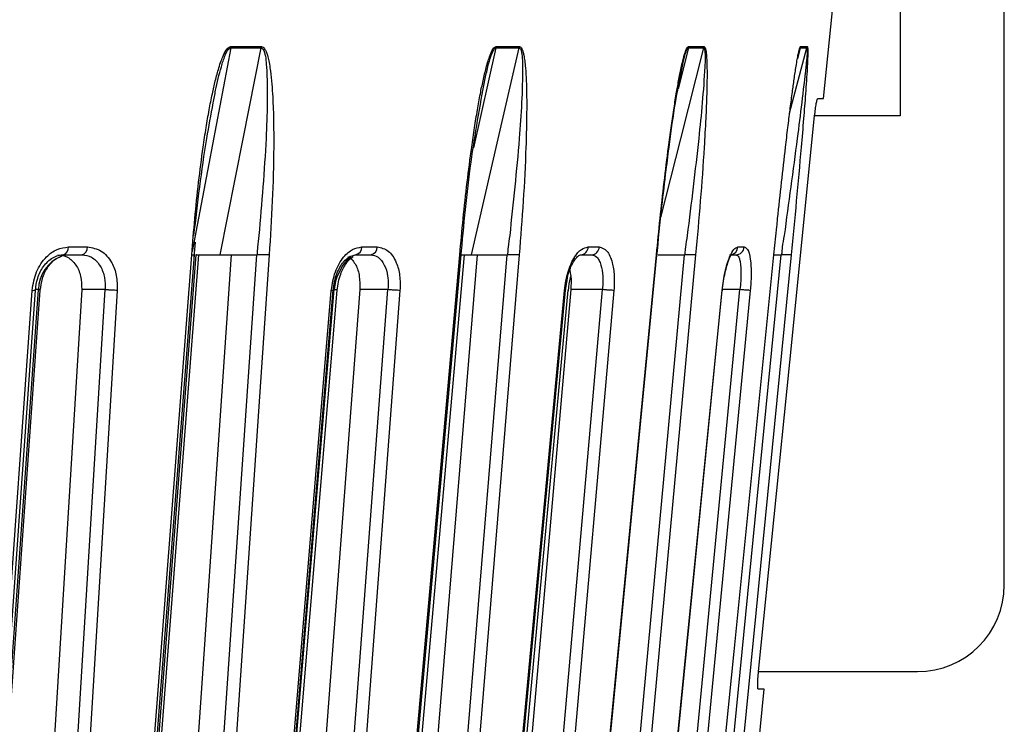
# Model space of a CAD drawing. Header units: millimetres. Extents: x -225 to 252, y -98 to 272.
# Tile 17 of 20: x 75 to 131, y -46 to -5. Entities that reach past the tile are written whole.
import ezdxf

# ---------------------------------------------------------------- set-up
doc = ezdxf.new("R2010")
doc.units = ezdxf.units.MM

msp = doc.modelspace()

# ---------------------------------------------------------------- linework, layer by layer
at = {"color": 7, "linetype": 'Continuous', "lineweight": 25}
for p, q in [((125.5, 24), (125.5, -10.5)), ((131.5, -37.5), (131.5, 24)), ((121.095, -9.5), (121.889, -1.6)), ((86.966, -6.59), (88.722, -6.59)), ((102.232, -6.59), (100.943, -12.344)), ((102.232, -6.59), (103.58, -6.59)), ((113.311, -6.59), (112.726, -8.94)), ((113.311, -6.59), (114.198, -6.59)), ((119.144, -10.341), (120.141, -6.59)), ((119.752, -6.59), (119.588, -7.21)), ((119.752, -6.59), (120.141, -6.59)), ((112.941, -7.827), (113.054, -7.241)), ((120.76, -9.5), (121.095, -9.5)), ((125.5, -10.5), (120.58, -10.5)), ((118.239, -18.5), (118.403, -16.896)), ((77.631, -18.05), (78.724, -18.05)), ((84.867, -18.608), (84.948, -17.782)), ((94.524, -18.05), (95.407, -18.05)), ((107.547, -18.05), (108.183, -18.05)), ((116.167, -18.05), (116.53, -18.05)), ((81.007, -69.741), (84.983, -18.5)), ((86.989, -18.5), (83.499, -69.458)), ((84.963, -69.741), (88.474, -18.5)), ((84.991, -18.5), (84.983, -18.5)), ((88.482, -18.5), (88.474, -18.5)), ((93.709, -18.628), (94.133, -18.5)), ((101.161, -18.5), (96.982, -69.458)), ((98.684, -69.741), (102.889, -18.5)), ((101.048, -18.5), (101.336, -18.5)), ((102.898, -18.5), (102.889, -18.5)), ((108.365, -69.741), (113.091, -18.5)), ((113.101, -18.5), (113.091, -18.5)), ((113.609, -69.741), (118.663, -18.5)), ((118.239, -18.5), (118.663, -18.5)), ((118.674, -18.5), (118.663, -18.5)), ((106.234, -20.566), (106.317, -20.059)), ((78.39, -20.5), (75.422, -69.458)), ((75.893, -20.5), (75.732, -20.5)), ((94.398, -20.5), (90.695, -69.458)), ((106.542, -20.5), (102.255, -69.458)), ((116.279, -20.5), (115.311, -20.5)), ((117.351, -42.5), (126.5, -42.5)), ((115.031, -69.787), (117.675, -43.5)), ((117.675, -43.5), (117.331, -43.5))]:
    msp.add_line(p, q, dxfattribs=at)
at = {"color": 7, "linetype": 'Continuous', "lineweight": 25, "flags": 128}
for points in [[(86.966, -6.59), (85.701, -13.26), (84.744, -18.303)], [(86.363, -18.5), (87.683, -11.83), (88.722, -6.59)], [(86.977, -6.51), (87.198, -6.51), (87.419, -6.51), (87.64, -6.51), (87.859, -6.51), (88.078, -6.51), (88.297, -6.51), (88.515, -6.51), (88.732, -6.51)], [(100.837, -18.5), (102.373, -11.83), (103.58, -6.59)], [(102.244, -6.51), (102.415, -6.51), (102.585, -6.51), (102.755, -6.51), (102.924, -6.51), (103.092, -6.51), (103.26, -6.51), (103.426, -6.51), (103.593, -6.51)], [(111.727, -16.349), (112.871, -11.83), (114.198, -6.59)], [(113.325, -6.51), (113.439, -6.51), (113.551, -6.51), (113.663, -6.51), (113.775, -6.51), (113.885, -6.51), (113.995, -6.51), (114.104, -6.51), (114.212, -6.51)], [(119.766, -6.51), (119.818, -6.51), (119.869, -6.51), (119.918, -6.51), (119.968, -6.51), (120.016, -6.51), (120.063, -6.51), (120.11, -6.51), (120.155, -6.51)], [(117.351, -42.5), (119.149, -24.687), (120.58, -10.5)], [(80.756, -69.787), (82.959, -41.345), (84.728, -18.5)], [(80.906, -69.775), (82.84, -44.784), (84.874, -18.5)], [(81.153, -69.775), (83.093, -44.784), (85.132, -18.5)], [(89.183, -18.5), (87.197, -47.499), (85.671, -69.787)], [(93.884, -18.644), (93.646, -18.829), (93.422, -19.088), (93.087, -19.737), (93.002, -20.012), (92.917, -20.5), (92.917, -20.5), (92.917, -20.5)], [(95.593, -69.787), (98.122, -41.345), (100.153, -18.5)], [(95.676, -69.779), (97.898, -44.788), (100.234, -18.501)], [(95.87, -69.779), (98.095, -44.788), (100.435, -18.5)], [(103.576, -18.5), (101.198, -47.499), (99.37, -69.787)], [(106.517, -69.787), (109.268, -41.345), (111.478, -18.5)], [(106.546, -69.782), (108.964, -44.79), (111.506, -18.501)], [(113.73, -18.5), (111.056, -47.499), (109, -69.787)], [(113.079, -69.787), (115.941, -41.345), (118.239, -18.5)], [(119.227, -18.5), (116.367, -47.499), (114.168, -69.787)], [(72.068, -69.787), (73.993, -42.47), (75.538, -20.548)], [(72.255, -69.773), (73.945, -45.779), (75.723, -20.532)], [(72.414, -69.741), (74.362, -42.166), (75.893, -20.5)], [(72.526, -69.77), (74.221, -45.779), (76.005, -20.533)], [(76.745, -69.741), (78.417, -42.166), (79.731, -20.5)], [(80.437, -20.548), (78.75, -48.379), (77.452, -69.787)], [(79.731, -20.5), (78.98, -20.5), (78.39, -20.5)], [(88.641, -69.787), (90.925, -42.47), (92.757, -20.548)], [(88.755, -69.777), (90.761, -45.783), (92.87, -20.536)], [(88.793, -69.741), (91.102, -42.166), (92.917, -20.5)], [(88.977, -69.777), (90.986, -45.783), (93.1, -20.537)], [(92.287, -69.741), (94.374, -42.166), (96.013, -20.5)], [(96.712, -20.548), (94.606, -48.379), (92.987, -69.787)], [(96.013, -20.5), (95.109, -20.5), (94.398, -20.5)], [(101.584, -69.787), (104.133, -42.47), (106.178, -20.548)], [(101.639, -69.78), (103.877, -45.786), (106.232, -20.54)], [(101.802, -69.78), (104.043, -45.786), (106.401, -20.54)], [(104.051, -69.741), (106.467, -42.166), (108.364, -20.5)], [(109.027, -20.548), (106.59, -48.379), (104.715, -69.787)], [(108.364, -20.5), (107.344, -20.5), (106.542, -20.5)], [(110.369, -69.787), (113.079, -42.47), (115.253, -20.548)], [(110.377, -69.783), (112.757, -45.788), (115.26, -20.542)], [(111.556, -69.741), (114.201, -42.166), (116.279, -20.5)], [(116.879, -20.548), (114.209, -48.379), (112.156, -69.787)]]:
    msp.add_lwpolyline(points, dxfattribs=at)
at = {"color": 7, "linetype": 'Continuous', "lineweight": 25}
for centre, radius, start, end in [((86.298, -6.462), 0.681, 349.1588, 355.9), ((101.661, -6.461), 0.585, 347.3008, 355.1731), ((112.795, -6.461), 0.532, 345.9652, 354.6436), ((119.263, -6.461), 0.506, 345.1943, 354.335), ((77.212, -18.091), 0.421, 283.4389, 5.5185), ((78.304, -18.089), 0.422, 282.9431, 5.2546), ((94.08, -18.059), 0.444, 276.8109, 1.1952), ((94.961, -18.057), 0.445, 276.5189, 0.9594), ((107.078, -18.031), 0.47, 272.9557, 357.6811), ((107.712, -18.03), 0.471, 272.7904, 357.5087), ((115.677, -18.009), 0.492, 280.4, 355.2437), ((116.041, -18.009), 0.491, 270.7921, 355.2514), ((78.024, -20.563), 2.132, 112.7019, 178.3116), ((126.5, -37.5), 5, 270, 0)]:
    msp.add_arc(centre, radius, start, end, dxfattribs=at)
for points, knots in [([(84.728, -18.5), (84.783, -17.806), (84.894, -16.414), (85.112, -14.347), (85.334, -12.6), (85.544, -11.212), (85.718, -10.189), (85.895, -9.288), (86.077, -8.478), (86.248, -7.843), (86.407, -7.355), (86.557, -6.978), (86.705, -6.695), (86.867, -6.532), (86.942, -6.517), (86.977, -6.51)], [0, 0, 0, 0, 0.167566, 0.336422, 0.499725, 0.590815, 0.673973, 0.749281, 0.811617, 0.874194, 0.908303, 0.936935, 0.974643, 0.98828, 1, 1, 1, 1]), ([(85.965, -9.76), (86.008, -9.516), (86.131, -8.814), (86.355, -7.899), (86.594, -7.136), (86.751, -6.787), (86.852, -6.649), (86.917, -6.598), (86.95, -6.593), (86.966, -6.59)], [0, 0, 0, 0, 0.215301, 0.620484, 0.819334, 0.914919, 0.959415, 0.980132, 1, 1, 1, 1]), ([(88.722, -6.59), (88.737, -6.593), (88.768, -6.598), (88.821, -6.649), (88.976, -6.96), (89.112, -8.729), (89.026, -12.257), (88.749, -15.523), (88.591, -17.396)], [0, 0, 0, 0, 0.006129, 0.01252, 0.026246, 0.116739, 0.493304, 1, 1, 1, 1]), ([(88.732, -6.51), (88.731, -6.525), (88.728, -6.552), (88.724, -6.578), (88.722, -6.59)], [0, 0, 0, 0, 0.5599677, 1, 1, 1, 1]), ([(88.732, -6.51), (88.765, -6.517), (88.836, -6.532), (88.927, -6.642), (89.009, -6.803), (89.089, -7.04), (89.165, -7.355), (89.249, -7.843), (89.323, -8.478), (89.393, -9.452), (89.44, -10.727), (89.449, -12.78), (89.38, -15.397), (89.249, -17.466), (89.183, -18.5)], [0, 0, 0, 0, 0.011715, 0.02535, 0.042264, 0.063186, 0.091791, 0.125922, 0.188493, 0.250824, 0.366653, 0.500345, 0.750124, 1, 1, 1, 1]), ([(100.153, -18.5), (100.216, -17.806), (100.342, -16.414), (100.571, -14.347), (100.794, -12.6), (100.997, -11.212), (101.162, -10.189), (101.325, -9.288), (101.49, -8.478), (101.641, -7.843), (101.778, -7.355), (101.905, -6.978), (102.028, -6.695), (102.158, -6.532), (102.217, -6.517), (102.244, -6.51)], [0, 0, 0, 0, 0.167566, 0.336422, 0.499725, 0.590815, 0.673973, 0.749281, 0.811617, 0.874194, 0.908303, 0.936935, 0.974643, 0.98828, 1, 1, 1, 1]), ([(101.596, -8.443), (101.651, -8.186), (101.756, -7.706), (101.922, -7.136), (102.057, -6.787), (102.141, -6.649), (102.193, -6.598), (102.219, -6.593), (102.232, -6.59)], [0, 0, 0, 0, 0.376789, 0.703325, 0.860288, 0.933354, 0.967374, 1, 1, 1, 1]), ([(103.58, -6.59), (103.592, -6.593), (103.616, -6.598), (103.654, -6.649), (103.759, -6.96), (103.789, -8.729), (103.574, -12.257), (103.227, -15.523), (103.027, -17.396)], [0, 0, 0, 0, 0.006129, 0.01252, 0.026246, 0.116739, 0.493304, 1, 1, 1, 1]), ([(103.593, -6.51), (103.618, -6.517), (103.671, -6.532), (103.737, -6.642), (103.795, -6.803), (103.849, -7.04), (103.897, -7.355), (103.947, -7.843), (103.984, -8.478), (104.008, -9.452), (104.006, -10.727), (103.951, -12.78), (103.82, -15.397), (103.658, -17.466), (103.576, -18.5)], [0, 0, 0, 0, 0.0117153, 0.0253501, 0.0422638, 0.0631859, 0.0917906, 0.1259219, 0.1884929, 0.2508241, 0.366653, 0.5003454, 0.7501243, 1, 1, 1, 1]), ([(103.593, -6.51), (103.591, -6.525), (103.588, -6.552), (103.583, -6.578), (103.58, -6.59)], [0, 0, 0, 0, 0.5599677, 1, 1, 1, 1]), ([(111.478, -18.5), (111.546, -17.806), (111.683, -16.414), (111.913, -14.347), (112.128, -12.6), (112.315, -11.212), (112.464, -10.189), (112.607, -9.288), (112.748, -8.478), (112.872, -7.843), (112.983, -7.355), (113.082, -6.978), (113.174, -6.695), (113.267, -6.532), (113.307, -6.517), (113.325, -6.51)], [0, 0, 0, 0, 0.167566, 0.3364219, 0.4997246, 0.5908149, 0.6739727, 0.7492807, 0.8116173, 0.8741937, 0.9083026, 0.9369352, 0.9746426, 0.9882798, 1, 1, 1, 1]), ([(112.918, -7.822), (112.928, -7.773), (112.983, -7.502), (113.077, -7.136), (113.185, -6.787), (113.248, -6.649), (113.285, -6.598), (113.303, -6.593), (113.311, -6.59)], [0, 0, 0, 0, 0.103462, 0.573209, 0.799013, 0.904124, 0.953065, 1, 1, 1, 1]), ([(114.198, -6.59), (114.206, -6.593), (114.221, -6.598), (114.243, -6.649), (114.294, -6.96), (114.216, -8.729), (113.882, -12.257), (113.478, -15.523), (113.246, -17.396)], [0, 0, 0, 0, 0.006129, 0.01252, 0.026246, 0.116739, 0.493304, 1, 1, 1, 1]), ([(114.212, -6.51), (114.228, -6.517), (114.262, -6.532), (114.301, -6.642), (114.332, -6.803), (114.358, -7.04), (114.376, -7.355), (114.389, -7.843), (114.388, -8.478), (114.365, -9.452), (114.313, -10.727), (114.196, -12.78), (114.008, -15.397), (113.823, -17.466), (113.73, -18.5)], [0, 0, 0, 0, 0.011715, 0.02535, 0.042264, 0.063186, 0.091791, 0.125922, 0.188493, 0.250824, 0.366653, 0.500345, 0.750124, 1, 1, 1, 1]), ([(114.212, -6.51), (114.21, -6.525), (114.207, -6.552), (114.201, -6.578), (114.198, -6.59)], [0, 0, 0, 0, 0.5599677, 1, 1, 1, 1]), ([(118.403, -16.896), (118.42, -16.737), (118.507, -15.88), (118.673, -14.347), (118.87, -12.6), (119.036, -11.212), (119.162, -10.189), (119.279, -9.288), (119.39, -8.478), (119.483, -7.843), (119.562, -7.356), (119.628, -6.973), (119.679, -6.758), (119.707, -6.636)], [0, 0, 0, 0, 0.045404, 0.245124, 0.438275, 0.546015, 0.644373, 0.733446, 0.807177, 0.881191, 0.921534, 0.9554, 1, 1, 1, 1]), ([(120.141, -6.59), (120.144, -6.593), (120.15, -6.598), (120.155, -6.649), (120.15, -6.96), (119.967, -8.729), (119.527, -12.257), (119.083, -15.523), (118.828, -17.396)], [0, 0, 0, 0, 0.006129, 0.01252, 0.026246, 0.116739, 0.493304, 1, 1, 1, 1]), ([(120.155, -6.51), (120.162, -6.517), (120.175, -6.532), (120.185, -6.642), (120.188, -6.803), (120.184, -7.04), (120.173, -7.355), (120.148, -7.843), (120.109, -8.478), (120.04, -9.452), (119.941, -10.727), (119.767, -12.78), (119.53, -15.397), (119.328, -17.466), (119.227, -18.5)], [0, 0, 0, 0, 0.011715, 0.02535, 0.042264, 0.063186, 0.091791, 0.125922, 0.188493, 0.250824, 0.366653, 0.500345, 0.750124, 1, 1, 1, 1]), ([(119.636, -6.985), (119.654, -6.902), (119.682, -6.773), (119.718, -6.649), (119.74, -6.598), (119.748, -6.593), (119.752, -6.59)], [0, 0, 0, 0, 0.484615, 0.75415, 0.879648, 1, 1, 1, 1]), ([(119.707, -6.636), (119.718, -6.6), (119.739, -6.532), (119.758, -6.517), (119.766, -6.51)], [0, 0, 0, 0, 0.5377984, 1, 1, 1, 1]), ([(120.155, -6.51), (120.154, -6.525), (120.15, -6.552), (120.144, -6.578), (120.141, -6.59)], [0, 0, 0, 0, 0.559968, 1, 1, 1, 1]), ([(111.493, -18.615), (111.59, -17.646), (111.757, -15.979), (112.008, -13.818), (112.264, -11.831), (112.524, -9.871), (112.811, -8.464), (112.941, -7.827)], [0, 0, 0, 0, 0.267103, 0.459742, 0.596195, 0.817345, 1, 1, 1, 1]), ([(100.224, -18.612), (100.39, -16.791), (100.706, -13.345), (101.319, -9.951), (101.608, -8.349)], [0, 0, 0, 0, 0.528283, 1, 1, 1, 1]), ([(120.58, -10.5), (120.595, -10.369), (120.624, -10.107), (120.676, -9.777), (120.725, -9.547), (120.748, -9.516), (120.76, -9.5)], [0, 0, 0, 0, 0.250099, 0.500197, 0.749948, 1, 1, 1, 1]), ([(84.851, -17.396), (85.065, -15.526), (85.357, -12.971), (85.837, -10.439), (85.965, -9.76)], [0, 0, 0, 0, 0.732058, 1, 1, 1, 1]), ([(88.591, -17.396), (88.56, -17.617), (88.512, -17.958), (88.495, -18.306), (88.489, -18.429)], [0, 0, 0, 0, 0.64599, 1, 1, 1, 1]), ([(103.027, -17.396), (102.99, -17.617), (102.934, -17.958), (102.914, -18.306), (102.906, -18.429)], [0, 0, 0, 0, 0.64599, 1, 1, 1, 1]), ([(113.246, -17.396), (113.205, -17.617), (113.141, -17.958), (113.119, -18.306), (113.111, -18.429)], [0, 0, 0, 0, 0.64599, 1, 1, 1, 1]), ([(118.828, -17.396), (118.784, -17.617), (118.717, -17.958), (118.693, -18.306), (118.684, -18.429)], [0, 0, 0, 0, 0.64599, 1, 1, 1, 1]), ([(75.538, -20.548), (75.599, -20.18), (75.719, -19.447), (76.293, -18.626), (76.962, -18.137), (77.408, -18.079), (77.631, -18.05)], [0, 0, 0, 0, 0.280377, 0.559712, 0.779882, 1, 1, 1, 1]), ([(78.724, -18.05), (78.999, -18.097), (79.548, -18.192), (80.119, -18.861), (80.429, -19.683), (80.434, -20.259), (80.437, -20.548)], [0, 0, 0, 0, 0.27982, 0.559169, 0.779392, 1, 1, 1, 1]), ([(92.757, -20.548), (92.816, -20.18), (92.934, -19.447), (93.423, -18.626), (93.979, -18.137), (94.342, -18.079), (94.524, -18.05)], [0, 0, 0, 0, 0.280377, 0.559712, 0.779882, 1, 1, 1, 1]), ([(95.407, -18.05), (95.626, -18.097), (96.065, -18.192), (96.504, -18.861), (96.729, -19.683), (96.717, -20.259), (96.712, -20.548)], [0, 0, 0, 0, 0.27982, 0.559169, 0.779392, 1, 1, 1, 1]), ([(106.178, -20.548), (106.233, -20.18), (106.343, -19.447), (106.728, -18.626), (107.15, -18.137), (107.415, -18.079), (107.547, -18.05)], [0, 0, 0, 0, 0.280377, 0.559712, 0.779882, 1, 1, 1, 1]), ([(108.183, -18.05), (108.338, -18.097), (108.649, -18.192), (108.938, -18.861), (109.069, -19.683), (109.041, -20.259), (109.027, -20.548)], [0, 0, 0, 0, 0.27982, 0.559169, 0.779392, 1, 1, 1, 1]), ([(115.253, -20.548), (115.302, -20.18), (115.399, -19.447), (115.664, -18.626), (115.933, -18.137), (116.089, -18.079), (116.167, -18.05)], [0, 0, 0, 0, 0.280377, 0.559712, 0.779882, 1, 1, 1, 1]), ([(116.53, -18.05), (116.615, -18.097), (116.785, -18.192), (116.912, -18.861), (116.943, -19.683), (116.9, -20.259), (116.879, -20.548)], [0, 0, 0, 0, 0.27982, 0.559169, 0.779392, 1, 1, 1, 1]), ([(75.722, -20.551), (75.755, -20.311), (75.822, -19.807), (76.117, -19.245), (76.435, -18.878), (76.723, -18.659), (77.04, -18.514), (77.256, -18.5), (77.365, -18.493)], [0, 0, 0, 0, 0.220425, 0.460756, 0.588861, 0.721216, 0.858569, 1, 1, 1, 1]), ([(76.004, -20.552), (76.035, -20.316), (76.098, -19.843), (76.403, -19.223), (76.815, -18.745), (77.128, -18.608), (77.285, -18.539)], [0, 0, 0, 0, 0.246151, 0.495141, 0.746505, 1, 1, 1, 1]), ([(77.023, -18.5), (77.214, -18.528), (77.505, -18.569), (77.838, -18.822), (78.123, -19.156), (78.376, -19.717), (78.386, -20.239), (78.39, -20.5)], [0, 0, 0, 0, 0.242837, 0.37006, 0.500846, 0.750309, 1, 1, 1, 1]), ([(77.31, -18.5), (77.514, -18.5), (77.878, -18.5), (78.239, -18.5), (78.399, -18.5)], [0, 0, 0, 0, 0.56, 1, 1, 1, 1]), ([(78.399, -18.5), (78.589, -18.527), (78.879, -18.569), (79.208, -18.821), (79.489, -19.155), (79.663, -19.58), (79.742, -20.074), (79.745, -20.336), (79.731, -20.5), (79.731, -20.5)], [0, 0, 0, 0, 0.241554, 0.368683, 0.499786, 0.749213, 0.84233, 0.999996, 1, 1, 1, 1]), ([(84.728, -18.5), (84.766, -18.5), (84.845, -18.5), (84.885, -18.5), (84.874, -18.5), (84.873, -18.5)], [0, 0, 0, 0, 0.47713, 0.976438, 1, 1, 1, 1]), ([(84.946, -18.5), (85.177, -18.5), (85.653, -18.5), (86.122, -18.5), (86.363, -18.5)], [0, 0, 0, 0, 0.486184, 1, 1, 1, 1]), ([(85.789, -18.5), (85.885, -18.5), (86.034, -18.5), (86.289, -18.5), (86.557, -18.5), (86.899, -18.5), (87.114, -18.5), (87.222, -18.5)], [0, 0, 0, 0, 0.238252, 0.369358, 0.500716, 0.750235, 1, 1, 1, 1]), ([(86.363, -18.5), (86.433, -18.5), (86.574, -18.5), (86.916, -18.5), (87.397, -18.5), (87.991, -18.5), (88.313, -18.5), (88.474, -18.5)], [0, 0, 0, 0, 0.125465, 0.251186, 0.500358, 0.750057, 1, 1, 1, 1]), ([(88.489, -18.429), (88.488, -18.441), (88.485, -18.464), (88.483, -18.488), (88.482, -18.5)], [0, 0, 0, 0, 0.500001, 1, 1, 1, 1]), ([(89.183, -18.5), (89.136, -18.5), (89.063, -18.5), (88.939, -18.5), (88.857, -18.5), (88.779, -18.5), (88.697, -18.501), (88.588, -18.5), (88.52, -18.5), (88.482, -18.5)], [0, 0, 0, 0, 0.242415, 0.371253, 0.501733, 0.564129, 0.671423, 0.819818, 1, 1, 1, 1]), ([(92.869, -20.559), (92.889, -20.385), (92.928, -20.047), (93.069, -19.587), (93.247, -19.209), (93.5, -18.828), (93.71, -18.681), (93.842, -18.588)], [0, 0, 0, 0, 0.1979564, 0.3838598, 0.5582778, 0.7210532, 1, 1, 1, 1]), ([(93.099, -20.56), (93.119, -20.387), (93.157, -20.058), (93.324, -19.499), (93.584, -18.999), (93.862, -18.698), (93.981, -18.625), (94.014, -18.604)], [0, 0, 0, 0, 0.192325, 0.367846, 0.668499, 0.90735, 1, 1, 1, 1]), ([(93.729, -18.622), (93.752, -18.629), (93.853, -18.656), (94, -18.828), (94.222, -19.152), (94.408, -19.719), (94.402, -20.239), (94.398, -20.5)], [0, 0, 0, 0, 0.047221, 0.207312, 0.371888, 0.6858, 1, 1, 1, 1]), ([(94.133, -18.5), (94.298, -18.5), (94.592, -18.5), (94.884, -18.5), (95.012, -18.5)], [0, 0, 0, 0, 0.56, 1, 1, 1, 1]), ([(95.012, -18.5), (95.164, -18.527), (95.397, -18.569), (95.652, -18.821), (95.866, -19.155), (95.99, -19.58), (96.036, -20.074), (96.029, -20.336), (96.013, -20.5), (96.013, -20.5)], [0, 0, 0, 0, 0.241554, 0.368683, 0.499786, 0.749213, 0.84233, 0.999996, 1, 1, 1, 1]), ([(100.153, -18.5), (100.184, -18.5), (100.239, -18.5), (100.23, -18.5), (100.226, -18.5)], [0, 0, 0, 0, 0.552411, 1, 1, 1, 1]), ([(100.245, -18.5), (100.258, -18.5), (100.458, -18.5), (100.653, -18.5), (100.837, -18.5)], [0, 0, 0, 0, 0.061324, 1, 1, 1, 1]), ([(100.837, -18.5), (100.892, -18.5), (101.003, -18.5), (101.3, -18.5), (101.75, -18.5), (102.349, -18.5), (102.708, -18.5), (102.888, -18.5)], [0, 0, 0, 0, 0.125465, 0.251186, 0.500358, 0.750057, 1, 1, 1, 1]), ([(102.906, -18.429), (102.905, -18.441), (102.902, -18.464), (102.899, -18.488), (102.898, -18.5)], [0, 0, 0, 0, 0.500001, 1, 1, 1, 1]), ([(103.576, -18.5), (103.539, -18.5), (103.481, -18.5), (103.368, -18.5), (103.29, -18.5), (103.214, -18.5), (103.132, -18.501), (103.018, -18.5), (102.941, -18.5), (102.898, -18.5)], [0, 0, 0, 0, 0.2424146, 0.3712532, 0.5017333, 0.5641292, 0.6714227, 0.8198184, 1, 1, 1, 1]), ([(106.317, -20.059), (106.329, -19.976), (106.382, -19.618), (106.546, -19.197), (106.736, -18.835), (106.891, -18.631), (107.045, -18.504), (107.134, -18.496), (107.179, -18.493)], [0, 0, 0, 0, 0.086898, 0.373557, 0.524531, 0.679013, 0.837781, 1, 1, 1, 1]), ([(107.102, -18.5), (107.221, -18.5), (107.434, -18.5), (107.643, -18.5), (107.735, -18.5)], [0, 0, 0, 0, 0.56, 1, 1, 1, 1]), ([(107.735, -18.5), (107.843, -18.527), (108.008, -18.569), (108.18, -18.821), (108.318, -19.155), (108.387, -19.58), (108.399, -20.074), (108.383, -20.336), (108.364, -20.5), (108.364, -20.5)], [0, 0, 0, 0, 0.241554, 0.368683, 0.499786, 0.749213, 0.84233, 0.999996, 1, 1, 1, 1]), ([(111.478, -18.5), (111.498, -18.5), (111.528, -18.5), (111.504, -18.5), (111.497, -18.5)], [0, 0, 0, 0, 0.681115, 1, 1, 1, 1]), ([(111.571, -18.5), (111.693, -18.5), (111.963, -18.5), (112.518, -18.5), (112.9, -18.5), (113.091, -18.5)], [0, 0, 0, 0, 0.288835, 0.644243, 1, 1, 1, 1]), ([(113.111, -18.429), (113.109, -18.441), (113.106, -18.464), (113.103, -18.488), (113.101, -18.5)], [0, 0, 0, 0, 0.500001, 1, 1, 1, 1]), ([(113.73, -18.5), (113.703, -18.5), (113.662, -18.5), (113.565, -18.5), (113.495, -18.5), (113.423, -18.5), (113.344, -18.501), (113.23, -18.5), (113.147, -18.5), (113.101, -18.5)], [0, 0, 0, 0, 0.242415, 0.371253, 0.501733, 0.564129, 0.671423, 0.819818, 1, 1, 1, 1]), ([(115.27, -20.569), (115.291, -20.382), (115.332, -20.02), (115.427, -19.529), (115.529, -19.13), (115.627, -18.832), (115.705, -18.637), (115.769, -18.511), (115.766, -18.509), (115.765, -18.508)], [0, 0, 0, 0, 0.170765, 0.331338, 0.481647, 0.621186, 0.750111, 0.868726, 1, 1, 1, 1]), ([(115.687, -18.5), (115.755, -18.5), (115.878, -18.5), (115.996, -18.5), (116.048, -18.5)], [0, 0, 0, 0, 0.56, 1, 1, 1, 1]), ([(116.048, -18.5), (116.107, -18.527), (116.198, -18.569), (116.279, -18.821), (116.335, -19.155), (116.347, -19.58), (116.323, -20.074), (116.299, -20.336), (116.279, -20.5), (116.279, -20.5)], [0, 0, 0, 0, 0.241554, 0.368683, 0.499786, 0.749213, 0.84233, 0.999996, 1, 1, 1, 1]), ([(118.239, -18.5), (118.248, -18.5), (118.259, -18.5), (118.227, -18.5), (118.222, -18.5)], [0, 0, 0, 0, 0.830683, 1, 1, 1, 1]), ([(118.684, -18.429), (118.683, -18.441), (118.679, -18.464), (118.676, -18.488), (118.674, -18.5)], [0, 0, 0, 0, 0.500001, 1, 1, 1, 1]), ([(119.227, -18.5), (119.212, -18.5), (119.189, -18.5), (119.113, -18.5), (119.053, -18.5), (118.989, -18.5), (118.916, -18.501), (118.807, -18.5), (118.721, -18.5), (118.674, -18.5)], [0, 0, 0, 0, 0.242415, 0.371253, 0.501733, 0.564129, 0.671423, 0.819818, 1, 1, 1, 1]), ([(106.403, -20.566), (106.431, -20.305), (106.463, -20.006), (106.538, -19.772), (106.548, -19.743)], [0, 0, 0, 0, 0.876941, 1, 1, 1, 1]), ([(106.467, -19.316), (106.5, -19.452), (106.582, -19.795), (106.557, -20.234), (106.542, -20.5)], [0, 0, 0, 0, 0.392971, 1, 1, 1, 1]), ([(75.538, -20.548), (75.583, -20.547), (75.652, -20.547), (75.702, -20.541), (75.723, -20.536), (75.722, -20.532), (75.721, -20.53)], [0, 0, 0, 0, 0.4208255, 0.6474548, 0.8789276, 1, 1, 1, 1]), ([(76.003, -20.533), (76.004, -20.531), (76.006, -20.527), (75.98, -20.516), (75.927, -20.506), (75.893, -20.5)], [0, 0, 0, 0, 0.20626, 0.484078, 1, 1, 1, 1]), ([(80.437, -20.548), (80.386, -20.547), (80.307, -20.547), (80.178, -20.542), (80.076, -20.535), (79.974, -20.528), (79.85, -20.516), (79.778, -20.506), (79.731, -20.5)], [0, 0, 0, 0, 0.239412, 0.368332, 0.5, 0.631669, 0.760589, 1, 1, 1, 1]), ([(92.757, -20.548), (92.791, -20.547), (92.844, -20.547), (92.87, -20.542), (92.868, -20.539), (92.868, -20.537)], [0, 0, 0, 0, 0.546746, 0.841188, 1, 1, 1, 1]), ([(93.098, -20.537), (93.098, -20.536), (93.099, -20.534), (93.08, -20.528), (93.03, -20.516), (92.961, -20.506), (92.917, -20.5)], [0, 0, 0, 0, 0.072882, 0.317026, 0.556075, 1, 1, 1, 1]), ([(96.712, -20.548), (96.669, -20.547), (96.603, -20.547), (96.484, -20.542), (96.384, -20.535), (96.282, -20.528), (96.151, -20.516), (96.068, -20.506), (96.013, -20.5)], [0, 0, 0, 0, 0.2394117, 0.3683318, 0.5000003, 0.6316688, 0.7605887, 1, 1, 1, 1]), ([(106.178, -20.548), (106.201, -20.547), (106.236, -20.547), (106.24, -20.542), (106.232, -20.54), (106.231, -20.54)], [0, 0, 0, 0, 0.615624, 0.947158, 1, 1, 1, 1]), ([(106.348, -20.548), (106.37, -20.547), (106.405, -20.547), (106.408, -20.543), (106.4, -20.541), (106.399, -20.54)], [0, 0, 0, 0, 0.617205, 0.949563, 1, 1, 1, 1]), ([(109.027, -20.548), (108.994, -20.547), (108.945, -20.547), (108.839, -20.542), (108.747, -20.535), (108.647, -20.528), (108.516, -20.516), (108.424, -20.506), (108.364, -20.5)], [0, 0, 0, 0, 0.239412, 0.368332, 0.5, 0.631669, 0.760589, 1, 1, 1, 1]), ([(115.253, -20.548), (115.265, -20.547), (115.282, -20.547), (115.263, -20.543), (115.258, -20.542)], [0, 0, 0, 0, 0.743462, 1, 1, 1, 1]), ([(116.879, -20.548), (116.858, -20.547), (116.826, -20.547), (116.739, -20.542), (116.658, -20.535), (116.565, -20.528), (116.438, -20.516), (116.342, -20.506), (116.279, -20.5)], [0, 0, 0, 0, 0.239412, 0.368332, 0.5, 0.631669, 0.760589, 1, 1, 1, 1]), ([(117.331, -43.5), (117.326, -43.496), (117.316, -43.488), (117.305, -43.407), (117.301, -43.225), (117.313, -42.952), (117.331, -42.702), (117.344, -42.567), (117.351, -42.5)], [0, 0, 0, 0, 0.128681, 0.257287, 0.500626, 0.741892, 0.870786, 1, 1, 1, 1])]:
    msp.add_open_spline(points, degree=3, knots=knots, dxfattribs=at)

doc.saveas('drawing.dxf')
